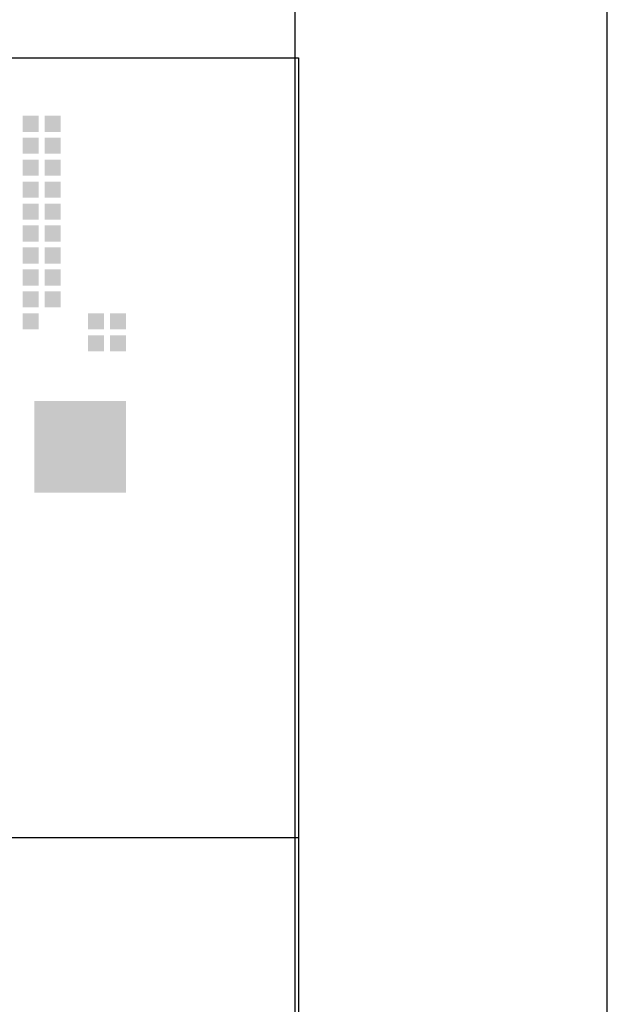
# Model space of a CAD drawing. Extents: x 0 to 86214, y 0 to 29700.
# Tile 41 of 42: x 84331 to 86214, y 3355 to 6512. Entities that reach past the tile are written whole.
import ezdxf
from ezdxf.enums import TextEntityAlignment as Align

# ---------------------------------------------------------------- set-up
doc = ezdxf.new("R2010")
doc.units = 0
doc.header["$LTSCALE"] = 100
for name, color, linetype in [('00att025', 2, 'Continuous'), ('00att035', 3, 'Continuous'), ('00att050', 4, 'Continuous'), ('00kad025', 2, 'Continuous'), ('00kad070', 5, 'Continuous'), ('BL$2----', 7, 'Continuous'), ('BL$4----', 7, 'Continuous'), ('LAAG_1', 160, 'Continuous')]:
    doc.layers.add(name, color=color, linetype=linetype)
doc.styles.add('BURO-018', font='BUROFONT.shx', dxfattribs={"height": 180})
doc.styles.add('BURO-025', font='BUROFONT.shx', dxfattribs={"height": 250})
doc.styles.add('BURO-050', font='BUROFONT.shx', dxfattribs={"height": 500})

# ---------------------------------------------------------------- blocks, each defined once
blk = doc.blocks.new('A3-HOR')
at = {"layer": '00kad025', "linetype": 'Continuous'}
blk.add_line((420, 0), (420, 297), dxfattribs=at)
at = {"layer": '00kad070', "linetype": 'Continuous'}
blk.add_line((410, 10), (410, 287), dxfattribs=at)
blk = doc.blocks.new('STEMPEL GEERDIJK-NIEUW')
at = {"layer": 'LAAG_1', "ltscale": 0.44}
for points in [[(-18.738, 62.046), (-18.738, 61.528), (-18.22, 61.528), (-18.22, 62.046), (-18.259, 62.046)], [(-18.034, 62.046), (-18.034, 61.528), (-17.516, 61.528), (-17.516, 62.046), (-17.555, 62.046)], [(-18.738, 61.342), (-18.738, 60.824), (-18.22, 60.824), (-18.22, 61.342), (-18.259, 61.342)], [(-18.034, 61.342), (-18.034, 60.824), (-17.516, 60.824), (-17.516, 61.342), (-17.555, 61.342)], [(-18.738, 60.638), (-18.738, 60.12), (-18.22, 60.12), (-18.22, 60.638), (-18.259, 60.638)], [(-18.034, 60.638), (-18.034, 60.12), (-17.516, 60.12), (-17.516, 60.638), (-17.555, 60.638)], [(-18.738, 59.934), (-18.738, 59.416), (-18.22, 59.416), (-18.22, 59.934), (-18.259, 59.934)], [(-18.034, 59.934), (-18.034, 59.416), (-17.516, 59.416), (-17.516, 59.934), (-17.555, 59.934)], [(-18.738, 59.23), (-18.738, 58.712), (-18.22, 58.712), (-18.22, 59.23), (-18.259, 59.23)], [(-18.034, 59.23), (-18.034, 58.712), (-17.516, 58.712), (-17.516, 59.23), (-17.555, 59.23)], [(-18.738, 58.526), (-18.738, 58.008), (-18.22, 58.008), (-18.22, 58.526), (-18.259, 58.526)], [(-18.034, 58.526), (-18.034, 58.008), (-17.516, 58.008), (-17.516, 58.526), (-17.555, 58.526)], [(-18.738, 57.821), (-18.738, 57.304), (-18.22, 57.304), (-18.22, 57.821), (-18.259, 57.821)], [(-18.034, 57.821), (-18.034, 57.304), (-17.516, 57.304), (-17.516, 57.821), (-17.555, 57.821)], [(-18.738, 57.117), (-18.738, 56.6), (-18.22, 56.6), (-18.22, 57.117), (-18.259, 57.117)], [(-18.034, 57.117), (-18.034, 56.6), (-17.516, 56.6), (-17.516, 57.117), (-17.555, 57.117)], [(-18.738, 56.414), (-18.738, 55.896), (-18.22, 55.896), (-18.22, 56.414), (-18.259, 56.414)], [(-18.034, 56.414), (-18.034, 55.896), (-17.516, 55.896), (-17.516, 56.414), (-17.555, 56.414)], [(-18.738, 55.71), (-18.738, 55.192), (-18.22, 55.192), (-18.22, 55.71), (-18.259, 55.71)], [(-16.643, 55.71), (-16.643, 55.192), (-16.126, 55.192), (-16.126, 55.71), (-16.164, 55.71)], [(-15.46, 55.71), (-15.939, 55.71), (-15.939, 55.192), (-15.422, 55.192), (-15.422, 55.71)], [(-16.643, 55.005), (-16.643, 54.488), (-16.126, 54.488), (-16.126, 55.005), (-16.164, 55.005)], [(-15.939, 55.005), (-15.939, 54.488), (-15.422, 54.488), (-15.422, 55.005), (-15.46, 55.005)]]:
    blk.add_hatch(color=153, dxfattribs=at).paths.add_polyline_path(points)
at = {"layer": 'LAAG_1', "ltscale": 0.22}
blk.add_hatch(color=14, dxfattribs=at).paths.add_polyline_path([(-15.421, 49.957), (-18.358, 49.957), (-18.358, 52.893), (-15.421, 52.893)])
at = {"color": 5, "ltscale": 0.5}
for p, q in [((-209.9, 63.9), (-9.9, 63.9)), ((-9.9, 63.9), (-9.9, 9.9)), ((-209.9, 38.9), (-9.9, 38.9))]:
    blk.add_line(p, q, dxfattribs=at)
at = {"color": 1, "ltscale": 0.5, "style": 'BURO-018'}
for tag, p in [('DIVERSEN', (-68.9, 28.9)), ('AANTALBLAD', (-22.9, 28.9))]:
    blk.add_attdef(tag, p, '', height=2, dxfattribs=at)
at = {"layer": '00att025', "color": 1, "linetype": 'Continuous', "style": 'BURO-018'}
for tag, p in [('WZ_GOEDC', (-230.84, 55.442)), ('WZ_GOEDA', (-218.863, 55.442)), ('WZ_GOEDB', (-225.315, 55.031)), ('WZ_INITSC', (-230.84, 40.332)), ('WZ_INITSB', (-224.737, 40.332)), ('WZ_INITSA', (-218.863, 40.332)), ('WZ_DATUMC', (-230.84, 17.774)), ('WZ_DATUMB', (-224.737, 17.774)), ('WZ_DATUMA', (-218.863, 17.774)), ('WZ_CODEC', (-230.84, 10.751)), ('WZ_CODEB', (-224.737, 10.751)), ('WZ_CODEA', (-218.863, 10.751))]:
    blk.add_attdef(tag, text='', height=1.8, rotation=90, dxfattribs=at).set_placement(p, align=Align.MIDDLE_LEFT)
at = {"layer": '00att025', "color": 1, "linetype": 'Continuous'}
for tag, p, height, style in [('TKSCHAAL', (-194.804, 59.901), 2, 'BURO-018'), ('PRDATUM', (-199.225, 49.917), 1.8, 'BURO-018'), ('PRPRLEID', (-179.438, 45.409), 1.8, 'BURO-018'), ('PROPDRGVR1', (-191.434, 32.851), 2.2, 'BURO-025'), ('TK1OMSCHR', (-191.287, 27.025), 2.2, 'BURO-025'), ('TK2OMSCHR', (-191.169, 20.919), 2.2, 'BURO-025'), ('TKFILE', (-63.112, 11.291), 2, 'BURO-018')]:
    blk.add_attdef(tag, p, '', height=height, dxfattribs=dict(at, style=style))
at = {"layer": '00att025', "color": 2, "linetype": 'Continuous'}
for tag, p, height, style in [('PRVRIJ5', (-150.129, 51.989), 2.5, 'BURO-025'), ('PRVRIJ6', (-150.142, 46.083), 2.5, 'BURO-025'), ('PRNUMMER', (-70.447, 33.854), 3.5, 'BURO-050'), ('TKFORMAAT', (-82.528, 17.509), 4, 'BURO-025')]:
    blk.add_attdef(tag, p, '', height=height, dxfattribs=dict(at, style=style))
at = {"layer": '00att025', "color": 1, "linetype": 'Continuous', "style": 'BURO-018'}
blk.add_attdef('TKINIT', text='', height=1.8, dxfattribs=at).set_placement((-179.711, 50.878), align=Align.MIDDLE_LEFT)
at = {"layer": '00att025', "color": 3, "linetype": 'Continuous', "ltscale": 25, "style": 'BURO-025'}
blk.add_attdef('TKFASE', text='', height=4, dxfattribs=at).set_placement((-71.405, 19.481), align=Align.MIDDLE_LEFT)
at = {"layer": '00att035', "color": 2, "linetype": 'Continuous', "style": 'BURO-025'}
blk.add_attdef('PROMSCHR', (-149.998, 57.146), '', height=2.5, dxfattribs=at)
at = {"layer": '00att050', "color": 2, "linetype": 'Continuous', "style": 'BURO-025'}
blk.add_attdef('TKTEKNR', text='', height=4, dxfattribs=at).set_placement((-19.639, 19.603), align=Align.MIDDLE_LEFT)

msp = doc.modelspace()

# ---------------------------------------------------------------- block references
at = {"layer": 'BL$2----', "xscale": 100, "yscale": 100}
msp.add_blockref('A3-HOR', (44213.6, 0), dxfattribs=at)
at = {"layer": 'BL$4----', "xscale": 100, "yscale": 100}
msp.add_blockref('STEMPEL GEERDIJK-NIEUW', (86213.6, 0), dxfattribs=at)

doc.saveas('drawing.dxf')
